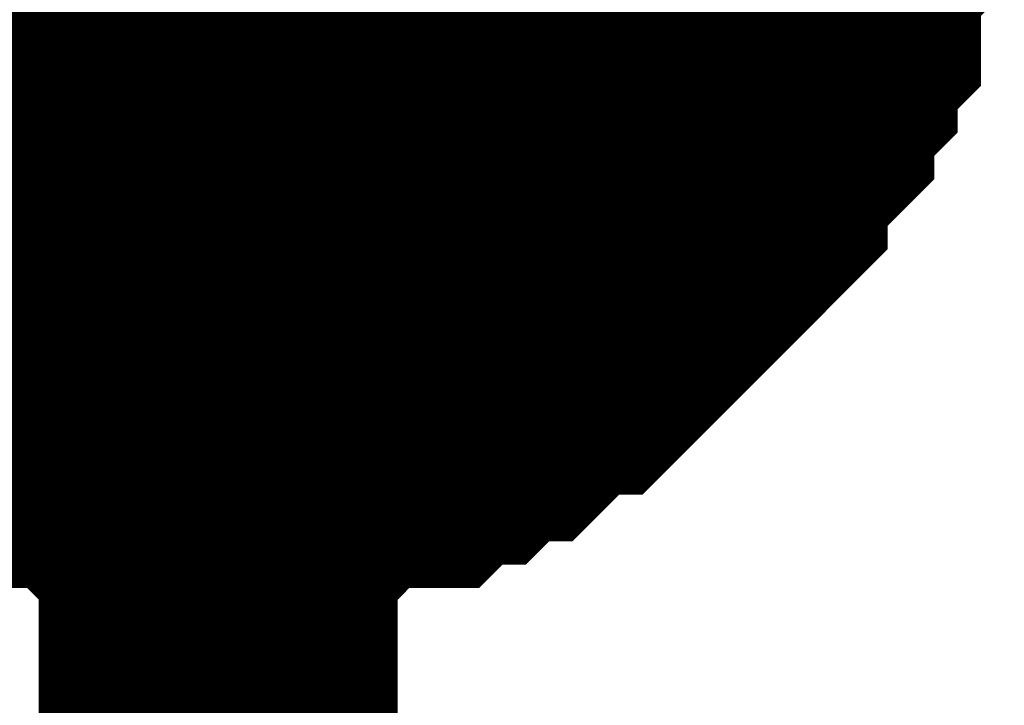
# Model space of a CAD drawing. Header units: inches. Extents: x 0 to 292, y 0 to 193.
# Tile 37 of 155: x 156.308 to 157.13, y 66.568 to 67.14. Entities that reach past the tile are written whole.
import ezdxf

# ---------------------------------------------------------------- set-up
doc = ezdxf.new("R2010")
doc.units = ezdxf.units.IN
doc.layers.add('Sheet', color=255, linetype='Continuous')

msp = doc.modelspace()

# ---------------------------------------------------------------- linework, layer by layer
at = {"layer": 'Sheet'}
msp.add_lwpolyline([(156.21, 67.31, 0.508, 0.508, 1), (156.718, 67.31, 0.508, 0.508, 1)], format="xyseb", close=True, dxfattribs=at)
for points in [[(156.47379, 67.30282, 0.29972, 0.29972, 0), (156.47379, 64.76897, 0.29972, 0.29972, 0)], [(156.98037, 67.30282, 0.29972, 0.29972, 0), (156.98037, 67.28333, 0.29972, 0.29972, 0), (156.98037, 67.24435, 0.29972, 0.29972, 0), (156.98037, 67.22485, 0.29972, 0.29972, 0), (156.96089, 67.20536, 0.29972, 0.29972, 0), (156.96089, 67.18587, 0.29972, 0.29972, 0), (156.96089, 67.14689, 0.29972, 0.29972, 0), (156.9414, 67.1274, 0.29972, 0.29972, 0), (156.9414, 67.10791, 0.29972, 0.29972, 0), (156.92192, 67.08842, 0.29972, 0.29972, 0), (156.92192, 67.06893, 0.29972, 0.29972, 0), (156.90243, 67.04943, 0.29972, 0.29972, 0), (156.88295, 67.02994, 0.29972, 0.29972, 0), (156.88295, 67.01045, 0.29972, 0.29972, 0), (156.86347, 66.99096, 0.29972, 0.29972, 0), (156.84398, 66.97147, 0.29972, 0.29972, 0), (156.8245, 66.95198, 0.29972, 0.29972, 0), (156.80502, 66.93249, 0.29972, 0.29972, 0), (156.78553, 66.913, 0.29972, 0.29972, 0), (156.76605, 66.89351, 0.29972, 0.29972, 0), (156.74656, 66.89351, 0.29972, 0.29972, 0), (156.72708, 66.87401, 0.29972, 0.29972, 0), (156.7076, 66.85452, 0.29972, 0.29972, 0), (156.68811, 66.85452, 0.29972, 0.29972, 0), (156.66863, 66.83503, 0.29972, 0.29972, 0), (156.64915, 66.83503, 0.29972, 0.29972, 0), (156.62966, 66.81554, 0.29972, 0.29972, 0), (156.5907, 66.81554, 0.29972, 0.29972, 0), (156.57121, 66.81554, 0.29972, 0.29972, 0), (156.55173, 66.79605, 0.29972, 0.29972, 0), (156.53224, 66.79605, 0.29972, 0.29972, 0), (156.49328, 66.79605, 0.29972, 0.29972, 0), (156.47379, 66.79605, 0.29972, 0.29972, 0)], [(156.98037, 67.30282, 0.29972, 0.29972, 0), (156.98037, 67.28333, 0.29972, 0.29972, 0), (156.98037, 67.24435, 0.29972, 0.29972, 0), (156.98037, 67.22485, 0.29972, 0.29972, 0), (156.96089, 67.20536, 0.29972, 0.29972, 0), (156.96089, 67.18587, 0.29972, 0.29972, 0), (156.96089, 67.14689, 0.29972, 0.29972, 0), (156.9414, 67.1274, 0.29972, 0.29972, 0), (156.9414, 67.10791, 0.29972, 0.29972, 0), (156.92192, 67.08842, 0.29972, 0.29972, 0), (156.92192, 67.06893, 0.29972, 0.29972, 0), (156.90243, 67.04943, 0.29972, 0.29972, 0), (156.88295, 67.02994, 0.29972, 0.29972, 0), (156.88295, 67.01045, 0.29972, 0.29972, 0), (156.86347, 66.99096, 0.29972, 0.29972, 0), (156.84398, 66.97147, 0.29972, 0.29972, 0), (156.8245, 66.95198, 0.29972, 0.29972, 0), (156.80502, 66.93249, 0.29972, 0.29972, 0), (156.78553, 66.913, 0.29972, 0.29972, 0), (156.76605, 66.89351, 0.29972, 0.29972, 0), (156.74656, 66.89351, 0.29972, 0.29972, 0), (156.72708, 66.87401, 0.29972, 0.29972, 0), (156.7076, 66.85452, 0.29972, 0.29972, 0), (156.68811, 66.85452, 0.29972, 0.29972, 0), (156.66863, 66.83503, 0.29972, 0.29972, 0), (156.64915, 66.83503, 0.29972, 0.29972, 0), (156.62966, 66.81554, 0.29972, 0.29972, 0), (156.5907, 66.81554, 0.29972, 0.29972, 0), (156.57121, 66.81554, 0.29972, 0.29972, 0), (156.55173, 66.79605, 0.29972, 0.29972, 0), (156.53224, 66.79605, 0.29972, 0.29972, 0), (156.49328, 66.79605, 0.29972, 0.29972, 0), (156.47379, 66.79605, 0.29972, 0.29972, 0)], [(156.98037, 67.30282, 0.29972, 0.29972, 0), (156.98037, 67.28333, 0.29972, 0.29972, 0), (156.98037, 67.24435, 0.29972, 0.29972, 0), (156.98037, 67.22485, 0.29972, 0.29972, 0), (156.96089, 67.20536, 0.29972, 0.29972, 0), (156.96089, 67.18587, 0.29972, 0.29972, 0), (156.96089, 67.14689, 0.29972, 0.29972, 0), (156.9414, 67.1274, 0.29972, 0.29972, 0), (156.9414, 67.10791, 0.29972, 0.29972, 0), (156.92192, 67.08842, 0.29972, 0.29972, 0), (156.92192, 67.06893, 0.29972, 0.29972, 0), (156.90243, 67.04943, 0.29972, 0.29972, 0), (156.88295, 67.02994, 0.29972, 0.29972, 0), (156.88295, 67.01045, 0.29972, 0.29972, 0), (156.86347, 66.99096, 0.29972, 0.29972, 0), (156.84398, 66.97147, 0.29972, 0.29972, 0), (156.8245, 66.95198, 0.29972, 0.29972, 0), (156.80502, 66.93249, 0.29972, 0.29972, 0), (156.78553, 66.913, 0.29972, 0.29972, 0), (156.76605, 66.89351, 0.29972, 0.29972, 0), (156.74656, 66.89351, 0.29972, 0.29972, 0), (156.72708, 66.87401, 0.29972, 0.29972, 0), (156.7076, 66.85452, 0.29972, 0.29972, 0), (156.68811, 66.85452, 0.29972, 0.29972, 0), (156.66863, 66.83503, 0.29972, 0.29972, 0), (156.64915, 66.83503, 0.29972, 0.29972, 0), (156.62966, 66.81554, 0.29972, 0.29972, 0), (156.5907, 66.81554, 0.29972, 0.29972, 0), (156.57121, 66.81554, 0.29972, 0.29972, 0), (156.55173, 66.79605, 0.29972, 0.29972, 0), (156.53224, 66.79605, 0.29972, 0.29972, 0), (156.49328, 66.79605, 0.29972, 0.29972, 0), (156.47379, 66.79605, 0.29972, 0.29972, 0)], [(156.98037, 67.30282, 0.29972, 0.29972, 0), (156.98037, 67.28333, 0.29972, 0.29972, 0), (156.98037, 67.24435, 0.29972, 0.29972, 0), (156.98037, 67.22485, 0.29972, 0.29972, 0), (156.96089, 67.20536, 0.29972, 0.29972, 0), (156.96089, 67.18587, 0.29972, 0.29972, 0), (156.96089, 67.14689, 0.29972, 0.29972, 0), (156.9414, 67.1274, 0.29972, 0.29972, 0), (156.9414, 67.10791, 0.29972, 0.29972, 0), (156.92192, 67.08842, 0.29972, 0.29972, 0), (156.92192, 67.06893, 0.29972, 0.29972, 0), (156.90243, 67.04943, 0.29972, 0.29972, 0), (156.88295, 67.02994, 0.29972, 0.29972, 0), (156.88295, 67.01045, 0.29972, 0.29972, 0), (156.86347, 66.99096, 0.29972, 0.29972, 0), (156.84398, 66.97147, 0.29972, 0.29972, 0), (156.8245, 66.95198, 0.29972, 0.29972, 0), (156.80502, 66.93249, 0.29972, 0.29972, 0), (156.78553, 66.913, 0.29972, 0.29972, 0), (156.76605, 66.89351, 0.29972, 0.29972, 0), (156.74656, 66.89351, 0.29972, 0.29972, 0), (156.72708, 66.87401, 0.29972, 0.29972, 0), (156.7076, 66.85452, 0.29972, 0.29972, 0), (156.68811, 66.85452, 0.29972, 0.29972, 0), (156.66863, 66.83503, 0.29972, 0.29972, 0), (156.64915, 66.83503, 0.29972, 0.29972, 0), (156.62966, 66.81554, 0.29972, 0.29972, 0), (156.5907, 66.81554, 0.29972, 0.29972, 0), (156.57121, 66.81554, 0.29972, 0.29972, 0), (156.55173, 66.79605, 0.29972, 0.29972, 0), (156.53224, 66.79605, 0.29972, 0.29972, 0), (156.49328, 66.79605, 0.29972, 0.29972, 0), (156.47379, 66.79605, 0.29972, 0.29972, 0)], [(156.98037, 67.30282, 0.29972, 0.29972, 0), (156.98037, 67.28333, 0.29972, 0.29972, 0), (156.98037, 67.24435, 0.29972, 0.29972, 0), (156.98037, 67.22485, 0.29972, 0.29972, 0), (156.96089, 67.20536, 0.29972, 0.29972, 0), (156.96089, 67.18587, 0.29972, 0.29972, 0), (156.96089, 67.14689, 0.29972, 0.29972, 0), (156.9414, 67.1274, 0.29972, 0.29972, 0), (156.9414, 67.10791, 0.29972, 0.29972, 0), (156.92192, 67.08842, 0.29972, 0.29972, 0), (156.92192, 67.06893, 0.29972, 0.29972, 0), (156.90243, 67.04943, 0.29972, 0.29972, 0), (156.88295, 67.02994, 0.29972, 0.29972, 0), (156.88295, 67.01045, 0.29972, 0.29972, 0), (156.86347, 66.99096, 0.29972, 0.29972, 0), (156.84398, 66.97147, 0.29972, 0.29972, 0), (156.8245, 66.95198, 0.29972, 0.29972, 0), (156.80502, 66.93249, 0.29972, 0.29972, 0), (156.78553, 66.913, 0.29972, 0.29972, 0), (156.76605, 66.89351, 0.29972, 0.29972, 0), (156.74656, 66.89351, 0.29972, 0.29972, 0), (156.72708, 66.87401, 0.29972, 0.29972, 0), (156.7076, 66.85452, 0.29972, 0.29972, 0), (156.68811, 66.85452, 0.29972, 0.29972, 0), (156.66863, 66.83503, 0.29972, 0.29972, 0), (156.64915, 66.83503, 0.29972, 0.29972, 0), (156.62966, 66.81554, 0.29972, 0.29972, 0), (156.5907, 66.81554, 0.29972, 0.29972, 0), (156.57121, 66.81554, 0.29972, 0.29972, 0), (156.55173, 66.79605, 0.29972, 0.29972, 0), (156.53224, 66.79605, 0.29972, 0.29972, 0), (156.49328, 66.79605, 0.29972, 0.29972, 0), (156.47379, 66.79605, 0.29972, 0.29972, 0)], [(156.98037, 67.30282, 0.29972, 0.29972, 0), (156.98037, 67.28333, 0.29972, 0.29972, 0), (156.98037, 67.24435, 0.29972, 0.29972, 0), (156.98037, 67.22485, 0.29972, 0.29972, 0), (156.96089, 67.20536, 0.29972, 0.29972, 0), (156.96089, 67.18587, 0.29972, 0.29972, 0), (156.96089, 67.14689, 0.29972, 0.29972, 0), (156.9414, 67.1274, 0.29972, 0.29972, 0), (156.9414, 67.10791, 0.29972, 0.29972, 0), (156.92192, 67.08842, 0.29972, 0.29972, 0), (156.92192, 67.06893, 0.29972, 0.29972, 0), (156.90243, 67.04943, 0.29972, 0.29972, 0), (156.88295, 67.02994, 0.29972, 0.29972, 0), (156.88295, 67.01045, 0.29972, 0.29972, 0), (156.86347, 66.99096, 0.29972, 0.29972, 0), (156.84398, 66.97147, 0.29972, 0.29972, 0), (156.8245, 66.95198, 0.29972, 0.29972, 0), (156.80502, 66.93249, 0.29972, 0.29972, 0), (156.78553, 66.913, 0.29972, 0.29972, 0), (156.76605, 66.89351, 0.29972, 0.29972, 0), (156.74656, 66.89351, 0.29972, 0.29972, 0), (156.72708, 66.87401, 0.29972, 0.29972, 0), (156.7076, 66.85452, 0.29972, 0.29972, 0), (156.68811, 66.85452, 0.29972, 0.29972, 0), (156.66863, 66.83503, 0.29972, 0.29972, 0), (156.64915, 66.83503, 0.29972, 0.29972, 0), (156.62966, 66.81554, 0.29972, 0.29972, 0), (156.5907, 66.81554, 0.29972, 0.29972, 0), (156.57121, 66.81554, 0.29972, 0.29972, 0), (156.55173, 66.79605, 0.29972, 0.29972, 0), (156.53224, 66.79605, 0.29972, 0.29972, 0), (156.49328, 66.79605, 0.29972, 0.29972, 0), (156.47379, 66.79605, 0.29972, 0.29972, 0)], [(156.98037, 67.30282, 0.29972, 0.29972, 0), (156.98037, 67.28333, 0.29972, 0.29972, 0), (156.98037, 67.24435, 0.29972, 0.29972, 0), (156.98037, 67.22485, 0.29972, 0.29972, 0), (156.96089, 67.20536, 0.29972, 0.29972, 0), (156.96089, 67.18587, 0.29972, 0.29972, 0), (156.96089, 67.14689, 0.29972, 0.29972, 0), (156.9414, 67.1274, 0.29972, 0.29972, 0), (156.9414, 67.10791, 0.29972, 0.29972, 0), (156.92192, 67.08842, 0.29972, 0.29972, 0), (156.92192, 67.06893, 0.29972, 0.29972, 0), (156.90243, 67.04943, 0.29972, 0.29972, 0), (156.88295, 67.02994, 0.29972, 0.29972, 0), (156.88295, 67.01045, 0.29972, 0.29972, 0), (156.86347, 66.99096, 0.29972, 0.29972, 0), (156.84398, 66.97147, 0.29972, 0.29972, 0), (156.8245, 66.95198, 0.29972, 0.29972, 0), (156.80502, 66.93249, 0.29972, 0.29972, 0), (156.78553, 66.913, 0.29972, 0.29972, 0), (156.76605, 66.89351, 0.29972, 0.29972, 0), (156.74656, 66.89351, 0.29972, 0.29972, 0), (156.72708, 66.87401, 0.29972, 0.29972, 0), (156.7076, 66.85452, 0.29972, 0.29972, 0), (156.68811, 66.85452, 0.29972, 0.29972, 0), (156.66863, 66.83503, 0.29972, 0.29972, 0), (156.64915, 66.83503, 0.29972, 0.29972, 0), (156.62966, 66.81554, 0.29972, 0.29972, 0), (156.5907, 66.81554, 0.29972, 0.29972, 0), (156.57121, 66.81554, 0.29972, 0.29972, 0), (156.55173, 66.79605, 0.29972, 0.29972, 0), (156.53224, 66.79605, 0.29972, 0.29972, 0), (156.49328, 66.79605, 0.29972, 0.29972, 0), (156.47379, 66.79605, 0.29972, 0.29972, 0)], [(156.96089, 67.20536, 0.09906, 0.09906, 0), (156.96089, 67.18587, 0.09906, 0.09906, 0), (156.96089, 67.14689, 0.09906, 0.09906, 0), (156.9414, 67.1274, 0.09906, 0.09906, 0), (156.9414, 67.10791, 0.09906, 0.09906, 0), (156.92192, 67.08842, 0.09906, 0.09906, 0), (156.92192, 67.06893, 0.09906, 0.09906, 0), (156.90243, 67.04943, 0.09906, 0.09906, 0), (156.88295, 67.02994, 0.09906, 0.09906, 0), (156.88295, 67.01045, 0.09906, 0.09906, 0), (156.86347, 66.99096, 0.09906, 0.09906, 0), (156.84398, 66.97147, 0.09906, 0.09906, 0), (156.8245, 66.95198, 0.09906, 0.09906, 0), (156.80502, 66.93249, 0.09906, 0.09906, 0), (156.78553, 66.913, 0.09906, 0.09906, 0), (156.76605, 66.89351, 0.09906, 0.09906, 0), (156.74656, 66.89351, 0.09906, 0.09906, 0), (156.72708, 66.87401, 0.09906, 0.09906, 0), (156.7076, 66.85452, 0.09906, 0.09906, 0), (156.68811, 66.85452, 0.09906, 0.09906, 0), (156.66863, 66.83503, 0.09906, 0.09906, 0), (156.64915, 66.83503, 0.09906, 0.09906, 0), (156.62966, 66.81554, 0.09906, 0.09906, 0), (156.5907, 66.81554, 0.09906, 0.09906, 0), (156.57121, 66.81554, 0.09906, 0.09906, 0), (156.55173, 66.79605, 0.09906, 0.09906, 0), (156.53224, 66.79605, 0.09906, 0.09906, 0), (156.49328, 66.79605, 0.09906, 0.09906, 0), (156.47379, 66.79605, 0.09906, 0.09906, 0)], [(156.96089, 67.20536, 0.09906, 0.09906, 0), (156.96089, 67.18587, 0.09906, 0.09906, 0), (156.96089, 67.14689, 0.09906, 0.09906, 0), (156.9414, 67.1274, 0.09906, 0.09906, 0), (156.9414, 67.10791, 0.09906, 0.09906, 0), (156.92192, 67.08842, 0.09906, 0.09906, 0), (156.92192, 67.06893, 0.09906, 0.09906, 0), (156.90243, 67.04943, 0.09906, 0.09906, 0), (156.88295, 67.02994, 0.09906, 0.09906, 0), (156.88295, 67.01045, 0.09906, 0.09906, 0), (156.86347, 66.99096, 0.09906, 0.09906, 0), (156.84398, 66.97147, 0.09906, 0.09906, 0), (156.8245, 66.95198, 0.09906, 0.09906, 0), (156.80502, 66.93249, 0.09906, 0.09906, 0), (156.78553, 66.913, 0.09906, 0.09906, 0), (156.76605, 66.89351, 0.09906, 0.09906, 0), (156.74656, 66.89351, 0.09906, 0.09906, 0), (156.72708, 66.87401, 0.09906, 0.09906, 0), (156.7076, 66.85452, 0.09906, 0.09906, 0), (156.68811, 66.85452, 0.09906, 0.09906, 0), (156.66863, 66.83503, 0.09906, 0.09906, 0), (156.64915, 66.83503, 0.09906, 0.09906, 0), (156.62966, 66.81554, 0.09906, 0.09906, 0), (156.5907, 66.81554, 0.09906, 0.09906, 0), (156.57121, 66.81554, 0.09906, 0.09906, 0), (156.55173, 66.79605, 0.09906, 0.09906, 0), (156.53224, 66.79605, 0.09906, 0.09906, 0), (156.49328, 66.79605, 0.09906, 0.09906, 0), (156.47379, 66.79605, 0.09906, 0.09906, 0)], [(156.96089, 67.20536, 0.09906, 0.09906, 0), (156.96089, 67.18587, 0.09906, 0.09906, 0), (156.96089, 67.14689, 0.09906, 0.09906, 0), (156.9414, 67.1274, 0.09906, 0.09906, 0), (156.9414, 67.10791, 0.09906, 0.09906, 0), (156.92192, 67.08842, 0.09906, 0.09906, 0), (156.92192, 67.06893, 0.09906, 0.09906, 0), (156.90243, 67.04943, 0.09906, 0.09906, 0), (156.88295, 67.02994, 0.09906, 0.09906, 0), (156.88295, 67.01045, 0.09906, 0.09906, 0), (156.86347, 66.99096, 0.09906, 0.09906, 0), (156.84398, 66.97147, 0.09906, 0.09906, 0), (156.8245, 66.95198, 0.09906, 0.09906, 0), (156.80502, 66.93249, 0.09906, 0.09906, 0), (156.78553, 66.913, 0.09906, 0.09906, 0), (156.76605, 66.89351, 0.09906, 0.09906, 0), (156.74656, 66.89351, 0.09906, 0.09906, 0), (156.72708, 66.87401, 0.09906, 0.09906, 0), (156.7076, 66.85452, 0.09906, 0.09906, 0), (156.68811, 66.85452, 0.09906, 0.09906, 0), (156.66863, 66.83503, 0.09906, 0.09906, 0), (156.64915, 66.83503, 0.09906, 0.09906, 0), (156.62966, 66.81554, 0.09906, 0.09906, 0), (156.5907, 66.81554, 0.09906, 0.09906, 0), (156.57121, 66.81554, 0.09906, 0.09906, 0), (156.55173, 66.79605, 0.09906, 0.09906, 0), (156.53224, 66.79605, 0.09906, 0.09906, 0), (156.49328, 66.79605, 0.09906, 0.09906, 0), (156.47379, 66.79605, 0.09906, 0.09906, 0)], [(156.96089, 67.20536, 0.09906, 0.09906, 0), (156.96089, 67.18587, 0.09906, 0.09906, 0), (156.96089, 67.14689, 0.09906, 0.09906, 0), (156.9414, 67.1274, 0.09906, 0.09906, 0), (156.9414, 67.10791, 0.09906, 0.09906, 0), (156.92192, 67.08842, 0.09906, 0.09906, 0), (156.92192, 67.06893, 0.09906, 0.09906, 0), (156.90243, 67.04943, 0.09906, 0.09906, 0), (156.88295, 67.02994, 0.09906, 0.09906, 0), (156.88295, 67.01045, 0.09906, 0.09906, 0), (156.86347, 66.99096, 0.09906, 0.09906, 0), (156.84398, 66.97147, 0.09906, 0.09906, 0), (156.8245, 66.95198, 0.09906, 0.09906, 0), (156.80502, 66.93249, 0.09906, 0.09906, 0), (156.78553, 66.913, 0.09906, 0.09906, 0), (156.76605, 66.89351, 0.09906, 0.09906, 0), (156.74656, 66.89351, 0.09906, 0.09906, 0), (156.72708, 66.87401, 0.09906, 0.09906, 0), (156.7076, 66.85452, 0.09906, 0.09906, 0), (156.68811, 66.85452, 0.09906, 0.09906, 0), (156.66863, 66.83503, 0.09906, 0.09906, 0), (156.64915, 66.83503, 0.09906, 0.09906, 0), (156.62966, 66.81554, 0.09906, 0.09906, 0), (156.5907, 66.81554, 0.09906, 0.09906, 0), (156.57121, 66.81554, 0.09906, 0.09906, 0), (156.55173, 66.79605, 0.09906, 0.09906, 0), (156.53224, 66.79605, 0.09906, 0.09906, 0), (156.49328, 66.79605, 0.09906, 0.09906, 0), (156.47379, 66.79605, 0.09906, 0.09906, 0)], [(156.96089, 67.20536, 0.09906, 0.09906, 0), (156.96089, 67.18587, 0.09906, 0.09906, 0), (156.96089, 67.14689, 0.09906, 0.09906, 0), (156.9414, 67.1274, 0.09906, 0.09906, 0), (156.9414, 67.10791, 0.09906, 0.09906, 0), (156.92192, 67.08842, 0.09906, 0.09906, 0), (156.92192, 67.06893, 0.09906, 0.09906, 0), (156.90243, 67.04943, 0.09906, 0.09906, 0), (156.88295, 67.02994, 0.09906, 0.09906, 0), (156.88295, 67.01045, 0.09906, 0.09906, 0), (156.86347, 66.99096, 0.09906, 0.09906, 0), (156.84398, 66.97147, 0.09906, 0.09906, 0), (156.8245, 66.95198, 0.09906, 0.09906, 0), (156.80502, 66.93249, 0.09906, 0.09906, 0), (156.78553, 66.913, 0.09906, 0.09906, 0), (156.76605, 66.89351, 0.09906, 0.09906, 0), (156.74656, 66.89351, 0.09906, 0.09906, 0), (156.72708, 66.87401, 0.09906, 0.09906, 0), (156.7076, 66.85452, 0.09906, 0.09906, 0), (156.68811, 66.85452, 0.09906, 0.09906, 0), (156.66863, 66.83503, 0.09906, 0.09906, 0), (156.64915, 66.83503, 0.09906, 0.09906, 0), (156.62966, 66.81554, 0.09906, 0.09906, 0), (156.5907, 66.81554, 0.09906, 0.09906, 0), (156.57121, 66.81554, 0.09906, 0.09906, 0), (156.55173, 66.79605, 0.09906, 0.09906, 0), (156.53224, 66.79605, 0.09906, 0.09906, 0), (156.49328, 66.79605, 0.09906, 0.09906, 0), (156.47379, 66.79605, 0.09906, 0.09906, 0)], [(156.96089, 67.20536, 0.09906, 0.09906, 0), (156.96089, 67.18587, 0.09906, 0.09906, 0), (156.96089, 67.14689, 0.09906, 0.09906, 0), (156.9414, 67.1274, 0.09906, 0.09906, 0), (156.9414, 67.10791, 0.09906, 0.09906, 0), (156.92192, 67.08842, 0.09906, 0.09906, 0), (156.92192, 67.06893, 0.09906, 0.09906, 0), (156.90243, 67.04943, 0.09906, 0.09906, 0), (156.88295, 67.02994, 0.09906, 0.09906, 0), (156.88295, 67.01045, 0.09906, 0.09906, 0), (156.86347, 66.99096, 0.09906, 0.09906, 0), (156.84398, 66.97147, 0.09906, 0.09906, 0), (156.8245, 66.95198, 0.09906, 0.09906, 0), (156.80502, 66.93249, 0.09906, 0.09906, 0), (156.78553, 66.913, 0.09906, 0.09906, 0), (156.76605, 66.89351, 0.09906, 0.09906, 0), (156.74656, 66.89351, 0.09906, 0.09906, 0), (156.72708, 66.87401, 0.09906, 0.09906, 0), (156.7076, 66.85452, 0.09906, 0.09906, 0), (156.68811, 66.85452, 0.09906, 0.09906, 0), (156.66863, 66.83503, 0.09906, 0.09906, 0), (156.64915, 66.83503, 0.09906, 0.09906, 0), (156.62966, 66.81554, 0.09906, 0.09906, 0), (156.5907, 66.81554, 0.09906, 0.09906, 0), (156.57121, 66.81554, 0.09906, 0.09906, 0), (156.55173, 66.79605, 0.09906, 0.09906, 0), (156.53224, 66.79605, 0.09906, 0.09906, 0), (156.49328, 66.79605, 0.09906, 0.09906, 0), (156.47379, 66.79605, 0.09906, 0.09906, 0)], [(156.96089, 67.20536, 0.09906, 0.09906, 0), (156.96089, 67.18587, 0.09906, 0.09906, 0), (156.96089, 67.14689, 0.09906, 0.09906, 0), (156.9414, 67.1274, 0.09906, 0.09906, 0), (156.9414, 67.10791, 0.09906, 0.09906, 0), (156.92192, 67.08842, 0.09906, 0.09906, 0), (156.92192, 67.06893, 0.09906, 0.09906, 0), (156.90243, 67.04943, 0.09906, 0.09906, 0), (156.88295, 67.02994, 0.09906, 0.09906, 0), (156.88295, 67.01045, 0.09906, 0.09906, 0), (156.86347, 66.99096, 0.09906, 0.09906, 0), (156.84398, 66.97147, 0.09906, 0.09906, 0), (156.8245, 66.95198, 0.09906, 0.09906, 0), (156.80502, 66.93249, 0.09906, 0.09906, 0), (156.78553, 66.913, 0.09906, 0.09906, 0), (156.76605, 66.89351, 0.09906, 0.09906, 0), (156.74656, 66.89351, 0.09906, 0.09906, 0), (156.72708, 66.87401, 0.09906, 0.09906, 0), (156.7076, 66.85452, 0.09906, 0.09906, 0), (156.68811, 66.85452, 0.09906, 0.09906, 0), (156.66863, 66.83503, 0.09906, 0.09906, 0), (156.64915, 66.83503, 0.09906, 0.09906, 0), (156.62966, 66.81554, 0.09906, 0.09906, 0), (156.5907, 66.81554, 0.09906, 0.09906, 0), (156.57121, 66.81554, 0.09906, 0.09906, 0), (156.55173, 66.79605, 0.09906, 0.09906, 0), (156.53224, 66.79605, 0.09906, 0.09906, 0), (156.49328, 66.79605, 0.09906, 0.09906, 0), (156.47379, 66.79605, 0.09906, 0.09906, 0)], [(156.47379, 66.79605, 0.29972, 0.29972, 0), (156.45431, 66.79605, 0.29972, 0.29972, 0), (156.41534, 66.79605, 0.29972, 0.29972, 0), (156.39586, 66.79605, 0.29972, 0.29972, 0), (156.37637, 66.81554, 0.29972, 0.29972, 0), (156.33741, 66.81554, 0.29972, 0.29972, 0), (156.31792, 66.81554, 0.29972, 0.29972, 0), (156.29844, 66.83503, 0.29972, 0.29972, 0), (156.27896, 66.83503, 0.29972, 0.29972, 0), (156.23999, 66.85452, 0.29972, 0.29972, 0), (156.2205, 66.85452, 0.29972, 0.29972, 0), (156.20102, 66.87401, 0.29972, 0.29972, 0), (156.18154, 66.89351, 0.29972, 0.29972, 0), (156.16205, 66.89351, 0.29972, 0.29972, 0), (156.14257, 66.913, 0.29972, 0.29972, 0)], [(156.47379, 66.79605, 0.29972, 0.29972, 0), (156.45431, 66.79605, 0.29972, 0.29972, 0), (156.41534, 66.79605, 0.29972, 0.29972, 0), (156.39586, 66.79605, 0.29972, 0.29972, 0), (156.37637, 66.81554, 0.29972, 0.29972, 0), (156.33741, 66.81554, 0.29972, 0.29972, 0), (156.31792, 66.81554, 0.29972, 0.29972, 0), (156.29844, 66.83503, 0.29972, 0.29972, 0), (156.27896, 66.83503, 0.29972, 0.29972, 0), (156.23999, 66.85452, 0.29972, 0.29972, 0), (156.2205, 66.85452, 0.29972, 0.29972, 0), (156.20102, 66.87401, 0.29972, 0.29972, 0), (156.18154, 66.89351, 0.29972, 0.29972, 0), (156.16205, 66.89351, 0.29972, 0.29972, 0), (156.14257, 66.913, 0.29972, 0.29972, 0)], [(156.47379, 66.79605, 0.29972, 0.29972, 0), (156.45431, 66.79605, 0.29972, 0.29972, 0), (156.41534, 66.79605, 0.29972, 0.29972, 0), (156.39586, 66.79605, 0.29972, 0.29972, 0), (156.37637, 66.81554, 0.29972, 0.29972, 0), (156.33741, 66.81554, 0.29972, 0.29972, 0), (156.31792, 66.81554, 0.29972, 0.29972, 0), (156.29844, 66.83503, 0.29972, 0.29972, 0), (156.27896, 66.83503, 0.29972, 0.29972, 0), (156.23999, 66.85452, 0.29972, 0.29972, 0), (156.2205, 66.85452, 0.29972, 0.29972, 0), (156.20102, 66.87401, 0.29972, 0.29972, 0), (156.18154, 66.89351, 0.29972, 0.29972, 0), (156.16205, 66.89351, 0.29972, 0.29972, 0), (156.14257, 66.913, 0.29972, 0.29972, 0)], [(156.47379, 66.79605, 0.29972, 0.29972, 0), (156.45431, 66.79605, 0.29972, 0.29972, 0), (156.41534, 66.79605, 0.29972, 0.29972, 0), (156.39586, 66.79605, 0.29972, 0.29972, 0), (156.37637, 66.81554, 0.29972, 0.29972, 0), (156.33741, 66.81554, 0.29972, 0.29972, 0), (156.31792, 66.81554, 0.29972, 0.29972, 0), (156.29844, 66.83503, 0.29972, 0.29972, 0), (156.27896, 66.83503, 0.29972, 0.29972, 0), (156.23999, 66.85452, 0.29972, 0.29972, 0), (156.2205, 66.85452, 0.29972, 0.29972, 0), (156.20102, 66.87401, 0.29972, 0.29972, 0), (156.18154, 66.89351, 0.29972, 0.29972, 0), (156.16205, 66.89351, 0.29972, 0.29972, 0), (156.14257, 66.913, 0.29972, 0.29972, 0)], [(156.47379, 66.79605, 0.29972, 0.29972, 0), (156.45431, 66.79605, 0.29972, 0.29972, 0), (156.41534, 66.79605, 0.29972, 0.29972, 0), (156.39586, 66.79605, 0.29972, 0.29972, 0), (156.37637, 66.81554, 0.29972, 0.29972, 0), (156.33741, 66.81554, 0.29972, 0.29972, 0), (156.31792, 66.81554, 0.29972, 0.29972, 0), (156.29844, 66.83503, 0.29972, 0.29972, 0), (156.27896, 66.83503, 0.29972, 0.29972, 0), (156.23999, 66.85452, 0.29972, 0.29972, 0), (156.2205, 66.85452, 0.29972, 0.29972, 0), (156.20102, 66.87401, 0.29972, 0.29972, 0), (156.18154, 66.89351, 0.29972, 0.29972, 0), (156.16205, 66.89351, 0.29972, 0.29972, 0), (156.14257, 66.913, 0.29972, 0.29972, 0)], [(156.47379, 66.79605, 0.29972, 0.29972, 0), (156.45431, 66.79605, 0.29972, 0.29972, 0), (156.41534, 66.79605, 0.29972, 0.29972, 0), (156.39586, 66.79605, 0.29972, 0.29972, 0), (156.37637, 66.81554, 0.29972, 0.29972, 0), (156.33741, 66.81554, 0.29972, 0.29972, 0), (156.31792, 66.81554, 0.29972, 0.29972, 0), (156.29844, 66.83503, 0.29972, 0.29972, 0), (156.27896, 66.83503, 0.29972, 0.29972, 0), (156.23999, 66.85452, 0.29972, 0.29972, 0), (156.2205, 66.85452, 0.29972, 0.29972, 0), (156.20102, 66.87401, 0.29972, 0.29972, 0), (156.18154, 66.89351, 0.29972, 0.29972, 0), (156.16205, 66.89351, 0.29972, 0.29972, 0), (156.14257, 66.913, 0.29972, 0.29972, 0)], [(156.47379, 66.79605, 0.29972, 0.29972, 0), (156.45431, 66.79605, 0.29972, 0.29972, 0), (156.41534, 66.79605, 0.29972, 0.29972, 0), (156.39586, 66.79605, 0.29972, 0.29972, 0), (156.37637, 66.81554, 0.29972, 0.29972, 0), (156.33741, 66.81554, 0.29972, 0.29972, 0), (156.31792, 66.81554, 0.29972, 0.29972, 0), (156.29844, 66.83503, 0.29972, 0.29972, 0), (156.27896, 66.83503, 0.29972, 0.29972, 0), (156.23999, 66.85452, 0.29972, 0.29972, 0), (156.2205, 66.85452, 0.29972, 0.29972, 0), (156.20102, 66.87401, 0.29972, 0.29972, 0), (156.18154, 66.89351, 0.29972, 0.29972, 0), (156.16205, 66.89351, 0.29972, 0.29972, 0), (156.14257, 66.913, 0.29972, 0.29972, 0)], [(156.47379, 66.79605, 0.09906, 0.09906, 0), (156.45431, 66.79605, 0.09906, 0.09906, 0), (156.41534, 66.79605, 0.09906, 0.09906, 0), (156.39586, 66.79605, 0.09906, 0.09906, 0), (156.37637, 66.81554, 0.09906, 0.09906, 0), (156.33741, 66.81554, 0.09906, 0.09906, 0), (156.31792, 66.81554, 0.09906, 0.09906, 0), (156.29844, 66.83503, 0.09906, 0.09906, 0), (156.27896, 66.83503, 0.09906, 0.09906, 0), (156.23999, 66.85452, 0.09906, 0.09906, 0)], [(156.47379, 66.79605, 0.09906, 0.09906, 0), (156.45431, 66.79605, 0.09906, 0.09906, 0), (156.41534, 66.79605, 0.09906, 0.09906, 0), (156.39586, 66.79605, 0.09906, 0.09906, 0), (156.37637, 66.81554, 0.09906, 0.09906, 0), (156.33741, 66.81554, 0.09906, 0.09906, 0), (156.31792, 66.81554, 0.09906, 0.09906, 0), (156.29844, 66.83503, 0.09906, 0.09906, 0), (156.27896, 66.83503, 0.09906, 0.09906, 0), (156.23999, 66.85452, 0.09906, 0.09906, 0)], [(156.47379, 66.79605, 0.09906, 0.09906, 0), (156.45431, 66.79605, 0.09906, 0.09906, 0), (156.41534, 66.79605, 0.09906, 0.09906, 0), (156.39586, 66.79605, 0.09906, 0.09906, 0), (156.37637, 66.81554, 0.09906, 0.09906, 0), (156.33741, 66.81554, 0.09906, 0.09906, 0), (156.31792, 66.81554, 0.09906, 0.09906, 0), (156.29844, 66.83503, 0.09906, 0.09906, 0), (156.27896, 66.83503, 0.09906, 0.09906, 0), (156.23999, 66.85452, 0.09906, 0.09906, 0)], [(156.47379, 66.79605, 0.09906, 0.09906, 0), (156.45431, 66.79605, 0.09906, 0.09906, 0), (156.41534, 66.79605, 0.09906, 0.09906, 0), (156.39586, 66.79605, 0.09906, 0.09906, 0), (156.37637, 66.81554, 0.09906, 0.09906, 0), (156.33741, 66.81554, 0.09906, 0.09906, 0), (156.31792, 66.81554, 0.09906, 0.09906, 0), (156.29844, 66.83503, 0.09906, 0.09906, 0), (156.27896, 66.83503, 0.09906, 0.09906, 0), (156.23999, 66.85452, 0.09906, 0.09906, 0)], [(156.47379, 66.79605, 0.09906, 0.09906, 0), (156.45431, 66.79605, 0.09906, 0.09906, 0), (156.41534, 66.79605, 0.09906, 0.09906, 0), (156.39586, 66.79605, 0.09906, 0.09906, 0), (156.37637, 66.81554, 0.09906, 0.09906, 0), (156.33741, 66.81554, 0.09906, 0.09906, 0), (156.31792, 66.81554, 0.09906, 0.09906, 0), (156.29844, 66.83503, 0.09906, 0.09906, 0), (156.27896, 66.83503, 0.09906, 0.09906, 0), (156.23999, 66.85452, 0.09906, 0.09906, 0)], [(156.47379, 66.79605, 0.09906, 0.09906, 0), (156.45431, 66.79605, 0.09906, 0.09906, 0), (156.41534, 66.79605, 0.09906, 0.09906, 0), (156.39586, 66.79605, 0.09906, 0.09906, 0), (156.37637, 66.81554, 0.09906, 0.09906, 0), (156.33741, 66.81554, 0.09906, 0.09906, 0), (156.31792, 66.81554, 0.09906, 0.09906, 0), (156.29844, 66.83503, 0.09906, 0.09906, 0), (156.27896, 66.83503, 0.09906, 0.09906, 0), (156.23999, 66.85452, 0.09906, 0.09906, 0)], [(156.47379, 66.79605, 0.09906, 0.09906, 0), (156.45431, 66.79605, 0.09906, 0.09906, 0), (156.41534, 66.79605, 0.09906, 0.09906, 0), (156.39586, 66.79605, 0.09906, 0.09906, 0), (156.37637, 66.81554, 0.09906, 0.09906, 0), (156.33741, 66.81554, 0.09906, 0.09906, 0), (156.31792, 66.81554, 0.09906, 0.09906, 0), (156.29844, 66.83503, 0.09906, 0.09906, 0), (156.27896, 66.83503, 0.09906, 0.09906, 0), (156.23999, 66.85452, 0.09906, 0.09906, 0)]]:
    msp.add_lwpolyline(points, format="xyseb", dxfattribs=at)

doc.saveas('drawing.dxf')
